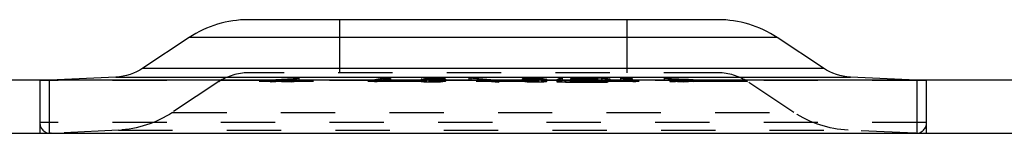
# Model space of a CAD drawing. Header units: inches. Extents: x 3 to 351, y 4 to 271.
# Tile 169 of 256: x 17.982 to 19.796, y 227.118 to 227.327. Entities that reach past the tile are written whole.
import ezdxf

# ---------------------------------------------------------------- set-up
doc = ezdxf.new("R2010")
doc.units = ezdxf.units.IN
doc.header["$LTSCALE"] = 0.5
doc.header["$MEASUREMENT"] = 0
doc.linetypes.add('HIDDEN', pattern=[0.225, 0.15, -0.075])
doc.layers.add('STR_1', color=7, linetype='Continuous')

msp = doc.modelspace()

# ---------------------------------------------------------------- linework, layer by layer
at = {"layer": 'STR_1', "color": 30, "linetype": 'Continuous'}
for p, q in [((19.2682, 227.3274), (18.4029, 227.3274)), ((18.2939, 227.2946), (18.2085, 227.2379)), ((19.4626, 227.2379), (19.3772, 227.2946)), ((37.1106, 227.2158), (7.7356, 227.2158)), ((18.1589, 227.2216), (18.037, 227.2158)), ((18.9772, 227.2194), (18.9711, 227.2167)), ((18.9711, 227.2166), (18.9711, 227.2167)), ((18.987, 227.2159), (18.9711, 227.2166)), ((18.9751, 227.2166), (18.975, 227.2166)), ((18.975, 227.2166), (18.986, 227.2161)), ((18.975, 227.2166), (18.975, 227.2161)), ((18.9812, 227.2193), (18.9751, 227.2166)), ((18.9812, 227.2193), (18.9772, 227.2194)), ((18.9772, 227.2194), (18.9772, 227.2176)), ((19.0533, 227.2161), (18.986, 227.2161)), ((19.0542, 227.2159), (18.987, 227.2159)), ((19.0324, 227.217), (18.9957, 227.217)), ((18.9967, 227.2168), (18.9957, 227.217)), ((18.9977, 227.2191), (18.9967, 227.2186)), ((19.0077, 227.2181), (18.9967, 227.2186)), ((18.9967, 227.2186), (18.9967, 227.2186)), ((19.0334, 227.2168), (18.9967, 227.2168)), ((18.9977, 227.2191), (19.0073, 227.2195)), ((19.0016, 227.219), (19.0006, 227.2186)), ((19.0006, 227.2186), (19.0006, 227.2186)), ((19.0006, 227.2186), (19.0067, 227.2183)), ((19.0006, 227.2186), (19.0006, 227.2182)), ((19.0083, 227.2193), (19.0016, 227.219)), ((19.033, 227.2183), (19.0067, 227.2183)), ((19.0533, 227.2194), (19.0073, 227.2195)), ((19.034, 227.2181), (19.0077, 227.2181)), ((19.0543, 227.2192), (19.0083, 227.2193)), ((19.0324, 227.217), (19.039, 227.2173)), ((19.033, 227.2183), (19.044, 227.2177)), ((19.043, 227.2172), (19.0334, 227.2168)), ((19.0401, 227.2178), (19.034, 227.2181)), ((19.0401, 227.2178), (19.039, 227.2173)), ((19.0401, 227.2178), (19.0401, 227.2178)), ((19.0401, 227.217), (19.0401, 227.2178)), ((19.044, 227.2177), (19.043, 227.2172)), ((19.044, 227.2177), (19.044, 227.2177)), ((19.0533, 227.2194), (19.0692, 227.2186)), ((19.0533, 227.2161), (19.0599, 227.2164)), ((19.0638, 227.2163), (19.0542, 227.2159)), ((19.0653, 227.2187), (19.0543, 227.2192)), ((19.0653, 227.2187), (19.0599, 227.2164)), ((19.0692, 227.2186), (19.0638, 227.2163)), ((19.0653, 227.2187), (19.0653, 227.2187)), ((19.0653, 227.2169), (19.0653, 227.2187)), ((19.0692, 227.2186), (19.0692, 227.2186)), ((19.6342, 227.2158), (19.5122, 227.2216)), ((7.7356, 227.1178), (37.1106, 227.1178)), ((18.0384, 227.1178), (19.6328, 227.1178))]:
    msp.add_line(p, q, dxfattribs=at)
at = {"layer": 'STR_1', "color": 254, "linetype": 'HIDDEN'}
for p, q in [((18.5706, 227.3274), (18.5706, 227.2294)), ((19.1006, 227.2294), (19.1006, 227.3274)), ((18.037, 227.2158), (18.0187, 227.215)), ((18.0187, 227.2158), (18.0187, 227.1178)), ((18.0187, 227.215), (18.0187, 227.1375)), ((19.6524, 227.215), (18.0187, 227.215)), ((18.0366, 227.1178), (18.0366, 227.2158)), ((19.2686, 227.2294), (18.4026, 227.2294)), ((18.4432, 227.2164), (18.4956, 227.2195)), ((18.4432, 227.2164), (18.4458, 227.2164)), ((18.4432, 227.2164), (18.4432, 227.2125)), ((18.4458, 227.2164), (18.461, 227.2173)), ((18.4458, 227.2164), (18.4458, 227.2124)), ((18.4534, 227.2131), (18.4848, 227.215)), ((18.461, 227.2173), (18.4641, 227.2173)), ((18.461, 227.2173), (18.461, 227.2133)), ((18.4854, 227.2133), (18.461, 227.2133)), ((18.4641, 227.2175), (18.4903, 227.219)), ((18.4641, 227.2175), (18.4641, 227.2135)), ((18.4641, 227.2175), (18.4859, 227.2175)), ((18.4641, 227.2173), (18.4854, 227.2173)), ((18.4885, 227.215), (18.4641, 227.2135)), ((18.4641, 227.2135), (18.4859, 227.2135)), ((18.4854, 227.2173), (18.4828, 227.2164)), ((18.4828, 227.2164), (18.4854, 227.2164)), ((18.4828, 227.2164), (18.4828, 227.2124)), ((18.4848, 227.215), (18.4956, 227.2156)), ((18.4854, 227.2173), (18.4854, 227.2133)), ((18.4854, 227.2164), (18.4867, 227.2164)), ((18.4903, 227.219), (18.4859, 227.2175)), ((18.4859, 227.2175), (18.4859, 227.2135)), ((18.4859, 227.2135), (18.4903, 227.2151)), ((18.4903, 227.2177), (18.4867, 227.2164)), ((18.4867, 227.2164), (18.4867, 227.2125)), ((18.4956, 227.2156), (18.4867, 227.2125)), ((18.4903, 227.2151), (18.4885, 227.215)), ((18.4956, 227.2195), (18.4903, 227.2177)), ((18.4903, 227.219), (18.4903, 227.2151)), ((18.4956, 227.2195), (18.4956, 227.2156)), ((18.6518, 227.2195), (18.6361, 227.2164)), ((18.6361, 227.2164), (18.6399, 227.2164)), ((18.6361, 227.2164), (18.6361, 227.2125)), ((18.6361, 227.2125), (18.6518, 227.2155)), ((18.6533, 227.219), (18.6399, 227.2164)), ((18.6399, 227.2164), (18.6399, 227.2125)), ((18.6533, 227.2151), (18.6399, 227.2125)), ((18.6518, 227.2195), (18.6603, 227.2189)), ((18.6518, 227.2195), (18.6518, 227.2155)), ((18.6518, 227.2155), (18.6603, 227.215)), ((18.6533, 227.219), (18.6572, 227.2188)), ((18.6533, 227.219), (18.6533, 227.2151)), ((18.6572, 227.2188), (18.6624, 227.2186)), ((18.6572, 227.2188), (18.6572, 227.2148)), ((18.6624, 227.2147), (18.6572, 227.2148)), ((18.6603, 227.2189), (18.6649, 227.2188)), ((18.6603, 227.2189), (18.6603, 227.215)), ((18.6624, 227.2186), (18.6649, 227.2188)), ((18.6624, 227.2186), (18.6624, 227.2147)), ((18.6649, 227.2149), (18.6624, 227.2147)), ((18.6649, 227.2188), (18.6649, 227.2149)), ((18.7225, 227.218), (18.7214, 227.2176)), ((18.7214, 227.2176), (18.7225, 227.2169)), ((18.7214, 227.2176), (18.7214, 227.2137)), ((18.7214, 227.2137), (18.7225, 227.2141)), ((18.7225, 227.213), (18.7214, 227.2137)), ((18.7225, 227.218), (18.7273, 227.2187)), ((18.7225, 227.218), (18.7225, 227.2141)), ((18.7225, 227.2169), (18.7254, 227.2167)), ((18.7225, 227.2169), (18.7225, 227.213)), ((18.7225, 227.2141), (18.7273, 227.2148)), ((18.7264, 227.218), (18.7254, 227.2176)), ((18.7254, 227.2176), (18.7254, 227.2137)), ((18.7254, 227.2176), (18.7264, 227.217)), ((18.7254, 227.2167), (18.7277, 227.2165)), ((18.7264, 227.2141), (18.7254, 227.2137)), ((18.7254, 227.2137), (18.7264, 227.213)), ((18.7264, 227.218), (18.7308, 227.2187)), ((18.7264, 227.218), (18.7264, 227.2141)), ((18.7264, 227.217), (18.7264, 227.213)), ((18.7264, 227.217), (18.7306, 227.2166)), ((18.7308, 227.2147), (18.7264, 227.2141)), ((18.7273, 227.2187), (18.7347, 227.2192)), ((18.7273, 227.2187), (18.7273, 227.2148)), ((18.7277, 227.2165), (18.7367, 227.2163)), ((18.7277, 227.2165), (18.7277, 227.2125)), ((18.7306, 227.2166), (18.7306, 227.2127)), ((18.7306, 227.2166), (18.7378, 227.2165)), ((18.7308, 227.2187), (18.7368, 227.219)), ((18.7308, 227.2187), (18.7308, 227.2147)), ((18.7347, 227.2192), (18.7445, 227.2193)), ((18.7347, 227.2192), (18.7347, 227.2152)), ((18.7347, 227.2152), (18.7445, 227.2154)), ((18.7367, 227.2163), (18.743, 227.2163)), ((18.7367, 227.2163), (18.7367, 227.2124)), ((18.7368, 227.219), (18.7447, 227.2192)), ((18.7368, 227.219), (18.7368, 227.2151)), ((18.7447, 227.2152), (18.7368, 227.2151)), ((18.7378, 227.2165), (18.7378, 227.2126)), ((18.7378, 227.2165), (18.7428, 227.2165)), ((18.7428, 227.2165), (18.7507, 227.2166)), ((18.7428, 227.2165), (18.7428, 227.2126)), ((18.743, 227.2163), (18.7528, 227.2165)), ((18.743, 227.2163), (18.743, 227.2124)), ((18.7445, 227.2193), (18.7508, 227.2193)), ((18.7445, 227.2193), (18.7445, 227.2154)), ((18.7445, 227.2154), (18.7508, 227.2154)), ((18.7447, 227.2192), (18.7447, 227.2152)), ((18.7447, 227.2192), (18.7497, 227.2192)), ((18.7497, 227.2152), (18.7447, 227.2152)), ((18.7497, 227.2192), (18.7497, 227.2152)), ((18.7497, 227.2192), (18.757, 227.219)), ((18.757, 227.2151), (18.7497, 227.2152)), ((18.7507, 227.2166), (18.7567, 227.217)), ((18.7507, 227.2166), (18.7507, 227.2127)), ((18.7508, 227.2193), (18.7599, 227.2192)), ((18.7508, 227.2193), (18.7508, 227.2154)), ((18.7508, 227.2154), (18.7599, 227.2153)), ((18.7528, 227.2165), (18.7602, 227.2169)), ((18.7528, 227.2165), (18.7528, 227.2125)), ((18.7567, 227.217), (18.7611, 227.2176)), ((18.7567, 227.217), (18.7567, 227.213)), ((18.7567, 227.213), (18.7611, 227.2137)), ((18.757, 227.219), (18.757, 227.2151)), ((18.757, 227.219), (18.7611, 227.2187)), ((18.7599, 227.2192), (18.7649, 227.2187)), ((18.7599, 227.2192), (18.7599, 227.2153)), ((18.7602, 227.2169), (18.765, 227.2176)), ((18.7602, 227.2169), (18.7602, 227.213)), ((18.765, 227.2137), (18.7602, 227.213)), ((18.7611, 227.2187), (18.7611, 227.2147)), ((18.7611, 227.2187), (18.7622, 227.218)), ((18.7611, 227.2176), (18.7622, 227.218)), ((18.7611, 227.2176), (18.7611, 227.2137)), ((18.7622, 227.2141), (18.7611, 227.2147)), ((18.7611, 227.2137), (18.7622, 227.2141)), ((18.7622, 227.218), (18.7622, 227.2141)), ((18.7649, 227.2187), (18.7661, 227.218)), ((18.7649, 227.2187), (18.7649, 227.2148)), ((18.7649, 227.2148), (18.7661, 227.2141)), ((18.765, 227.2176), (18.7661, 227.218)), ((18.765, 227.2176), (18.765, 227.2137)), ((18.7661, 227.2141), (18.765, 227.2137)), ((18.7661, 227.218), (18.7661, 227.2141)), ((18.8093, 227.2201), (18.8127, 227.2202)), ((18.8093, 227.2201), (18.8604, 227.2158)), ((18.8093, 227.2201), (18.8093, 227.2162)), ((18.8093, 227.2162), (18.8127, 227.2163)), ((18.8137, 227.2158), (18.8093, 227.2162)), ((18.8127, 227.2202), (18.8642, 227.2159)), ((18.8127, 227.2202), (18.8127, 227.2163)), ((18.8127, 227.2163), (18.8183, 227.2158)), ((18.8241, 227.215), (18.8137, 227.2158)), ((18.8183, 227.2158), (18.8286, 227.215)), ((18.8462, 227.2131), (18.8241, 227.215)), ((18.8286, 227.215), (18.8506, 227.2131)), ((18.8604, 227.2158), (18.8607, 227.2158)), ((18.8607, 227.2158), (18.8642, 227.2159)), ((18.8607, 227.2158), (18.8607, 227.2119)), ((18.8642, 227.2159), (18.8642, 227.2119)), ((18.9073, 227.218), (18.9084, 227.2187)), ((18.9073, 227.218), (18.9084, 227.2176)), ((18.9073, 227.218), (18.9073, 227.2141)), ((18.9073, 227.2141), (18.9084, 227.2148)), ((18.9084, 227.2137), (18.9073, 227.2141)), ((18.9084, 227.2187), (18.9135, 227.2192)), ((18.9084, 227.2187), (18.9084, 227.2148)), ((18.9084, 227.2176), (18.9132, 227.2169)), ((18.9084, 227.2176), (18.9084, 227.2137)), ((18.9132, 227.213), (18.9084, 227.2137)), ((18.9113, 227.218), (18.9123, 227.2187)), ((18.9113, 227.218), (18.9113, 227.2141)), ((18.9113, 227.218), (18.9123, 227.2176)), ((18.9123, 227.2147), (18.9113, 227.2141)), ((18.9113, 227.2141), (18.9123, 227.2137)), ((18.9123, 227.2187), (18.9164, 227.219)), ((18.9123, 227.2187), (18.9123, 227.2147)), ((18.9123, 227.2176), (18.9123, 227.2137)), ((18.9123, 227.2176), (18.9167, 227.217)), ((18.9123, 227.2137), (18.9167, 227.213)), ((18.9132, 227.2169), (18.9207, 227.2165)), ((18.9132, 227.2169), (18.9132, 227.213)), ((18.9135, 227.2192), (18.9226, 227.2193)), ((18.9135, 227.2192), (18.9135, 227.2152)), ((18.9135, 227.2152), (18.9226, 227.2154)), ((18.9164, 227.219), (18.9237, 227.2192)), ((18.9164, 227.219), (18.9164, 227.2151)), ((18.9237, 227.2152), (18.9164, 227.2151)), ((18.9167, 227.217), (18.9167, 227.213)), ((18.9167, 227.217), (18.9228, 227.2166)), ((18.9207, 227.2165), (18.9304, 227.2163)), ((18.9207, 227.2165), (18.9207, 227.2125)), ((18.9226, 227.2193), (18.9288, 227.2193)), ((18.9226, 227.2193), (18.9226, 227.2154)), ((18.9226, 227.2154), (18.9288, 227.2154)), ((18.9228, 227.2166), (18.9228, 227.2127)), ((18.9228, 227.2166), (18.9306, 227.2165)), ((18.9237, 227.2192), (18.9287, 227.2192)), ((18.9237, 227.2192), (18.9237, 227.2152)), ((18.9287, 227.2152), (18.9237, 227.2152)), ((18.9287, 227.2192), (18.9366, 227.219)), ((18.9287, 227.2192), (18.9287, 227.2152)), ((18.9366, 227.2151), (18.9287, 227.2152)), ((18.9288, 227.2193), (18.9387, 227.2192)), ((18.9288, 227.2193), (18.9288, 227.2154)), ((18.9288, 227.2154), (18.9387, 227.2152)), ((18.9304, 227.2163), (18.9368, 227.2163)), ((18.9304, 227.2163), (18.9304, 227.2124)), ((18.9306, 227.2165), (18.9306, 227.2125)), ((18.9306, 227.2165), (18.9357, 227.2165)), ((18.9357, 227.2165), (18.9429, 227.2166)), ((18.9357, 227.2165), (18.9357, 227.2126)), ((18.9366, 227.219), (18.9366, 227.2151)), ((18.9366, 227.219), (18.9426, 227.2187)), ((18.9368, 227.2163), (18.9458, 227.2165)), ((18.9368, 227.2163), (18.9368, 227.2124)), ((18.9387, 227.2192), (18.9461, 227.2187)), ((18.9387, 227.2192), (18.9387, 227.2152)), ((18.9426, 227.2187), (18.9426, 227.2147)), ((18.9426, 227.2187), (18.947, 227.218)), ((18.947, 227.2141), (18.9426, 227.2147)), ((18.9429, 227.2166), (18.947, 227.217)), ((18.9429, 227.2166), (18.9429, 227.2127)), ((18.9458, 227.2165), (18.9481, 227.2166)), ((18.9458, 227.2165), (18.9458, 227.2125)), ((18.9461, 227.2187), (18.9509, 227.218)), ((18.9461, 227.2187), (18.9461, 227.2148)), ((18.9461, 227.2148), (18.9509, 227.2141)), ((18.947, 227.218), (18.947, 227.2141)), ((18.9481, 227.2176), (18.947, 227.218)), ((18.947, 227.217), (18.9481, 227.2176)), ((18.947, 227.217), (18.947, 227.213)), ((18.9481, 227.2137), (18.947, 227.2141)), ((18.947, 227.213), (18.9481, 227.2137)), ((18.9481, 227.2176), (18.9481, 227.2137)), ((18.9481, 227.2166), (18.9509, 227.2169)), ((18.952, 227.2176), (18.9509, 227.218)), ((18.9509, 227.218), (18.9509, 227.2141)), ((18.9509, 227.2169), (18.952, 227.2176)), ((18.9509, 227.2169), (18.9509, 227.213)), ((18.9509, 227.2141), (18.952, 227.2137)), ((18.952, 227.2137), (18.9509, 227.213)), ((18.952, 227.2176), (18.952, 227.2137)), ((18.9711, 227.2167), (18.9711, 227.2127)), ((18.9711, 227.2166), (18.9711, 227.2127)), ((18.975, 227.2144), (18.9711, 227.2127)), ((18.975, 227.2161), (18.975, 227.2126)), ((18.9772, 227.2154), (18.975, 227.2144)), ((18.9751, 227.2166), (18.9751, 227.2127)), ((18.9751, 227.2127), (18.9812, 227.2154)), ((18.9772, 227.2176), (18.9772, 227.2154)), ((18.9812, 227.2154), (18.9772, 227.2154)), ((18.9812, 227.2193), (18.9812, 227.2154)), ((18.986, 227.2159), (18.986, 227.2121)), ((18.987, 227.2159), (18.987, 227.2119)), ((18.9957, 227.217), (18.9957, 227.2131)), ((18.9967, 227.2186), (18.9967, 227.2146)), ((18.9967, 227.2186), (18.9967, 227.2168)), ((18.9967, 227.2168), (18.9967, 227.2129)), ((18.9977, 227.2151), (18.9967, 227.2147)), ((18.9967, 227.2147), (18.9967, 227.2146)), ((18.9967, 227.2146), (19.0077, 227.2141)), ((18.9973, 227.2188), (18.999, 227.2192)), ((18.9973, 227.2188), (18.9989, 227.2185)), ((18.9973, 227.2188), (18.9973, 227.2149)), ((18.9973, 227.2149), (18.999, 227.2152)), ((18.9989, 227.2146), (18.9973, 227.2149)), ((18.9977, 227.2184), (18.9977, 227.2151)), ((19.0006, 227.2154), (18.9977, 227.2151)), ((18.9989, 227.2185), (19.0038, 227.2182)), ((18.9989, 227.2185), (18.9989, 227.2146)), ((19.0038, 227.2143), (18.9989, 227.2146)), ((18.999, 227.2192), (19.0075, 227.2193)), ((18.999, 227.2192), (18.999, 227.2152)), ((18.999, 227.2152), (19.0075, 227.2154)), ((19.0006, 227.2186), (19.0006, 227.2146)), ((19.0006, 227.2182), (19.0006, 227.2146)), ((19.0073, 227.2155), (19.0006, 227.2154)), ((19.0006, 227.2146), (19.0016, 227.2151)), ((19.0067, 227.2143), (19.0006, 227.2146)), ((19.0006, 227.2146), (19.0006, 227.2146)), ((19.0013, 227.2188), (19.0024, 227.219)), ((19.0013, 227.2188), (19.0013, 227.2149)), ((19.0013, 227.2188), (19.0025, 227.2186)), ((19.0024, 227.2151), (19.0013, 227.2149)), ((19.0013, 227.2149), (19.0025, 227.2146)), ((19.0016, 227.219), (19.0016, 227.2151)), ((19.0016, 227.2151), (19.0083, 227.2154)), ((19.0022, 227.2174), (19.0038, 227.2177)), ((19.0022, 227.2174), (19.004, 227.217)), ((19.0022, 227.2174), (19.0022, 227.2134)), ((19.0022, 227.2134), (19.0038, 227.2137)), ((19.004, 227.2131), (19.0022, 227.2134)), ((19.0024, 227.219), (19.0091, 227.2192)), ((19.0024, 227.219), (19.0024, 227.2151)), ((19.0091, 227.2152), (19.0024, 227.2151)), ((19.0025, 227.2186), (19.0025, 227.2146)), ((19.0025, 227.2186), (19.0059, 227.2184)), ((19.0025, 227.2146), (19.0059, 227.2144)), ((19.0038, 227.2182), (19.0106, 227.2181)), ((19.0038, 227.2182), (19.0038, 227.2143)), ((19.0038, 227.2177), (19.0083, 227.218)), ((19.0038, 227.2177), (19.0038, 227.2137)), ((19.0107, 227.2141), (19.0038, 227.2143)), ((19.0038, 227.2137), (19.0083, 227.214)), ((19.004, 227.217), (19.0046, 227.2169)), ((19.0046, 227.2169), (19.0057, 227.2168)), ((19.0046, 227.2169), (19.0046, 227.213)), ((19.0057, 227.2168), (19.0063, 227.2168)), ((19.0059, 227.2184), (19.0059, 227.2144)), ((19.0059, 227.2184), (19.0106, 227.2183)), ((19.0059, 227.2144), (19.0106, 227.2143)), ((19.0063, 227.2173), (19.0075, 227.2176)), ((19.0063, 227.2173), (19.0063, 227.2134)), ((19.0063, 227.2173), (19.0081, 227.217)), ((19.0063, 227.2168), (19.0092, 227.2166)), ((19.0075, 227.2136), (19.0063, 227.2134)), ((19.0063, 227.2134), (19.0081, 227.213)), ((19.0067, 227.2181), (19.0067, 227.2143)), ((19.033, 227.2143), (19.0067, 227.2143)), ((19.0073, 227.2193), (19.0073, 227.2155)), ((19.0401, 227.2155), (19.0073, 227.2155)), ((19.0075, 227.2193), (19.0192, 227.2193)), ((19.0075, 227.2193), (19.0075, 227.2154)), ((19.0075, 227.2176), (19.0112, 227.2178)), ((19.0075, 227.2176), (19.0075, 227.2136)), ((19.0075, 227.2154), (19.0192, 227.2154)), ((19.0112, 227.2139), (19.0075, 227.2136)), ((19.0077, 227.2181), (19.0077, 227.2141)), ((19.0077, 227.2141), (19.034, 227.2141)), ((19.0081, 227.217), (19.0081, 227.213)), ((19.0081, 227.217), (19.0099, 227.2168)), ((19.0083, 227.2193), (19.0083, 227.2154)), ((19.0083, 227.218), (19.0128, 227.2181)), ((19.0083, 227.218), (19.0083, 227.214)), ((19.0083, 227.2154), (19.0543, 227.2153)), ((19.0083, 227.214), (19.0128, 227.2141)), ((19.0091, 227.2192), (19.0091, 227.2152)), ((19.0091, 227.2192), (19.0196, 227.2192)), ((19.0196, 227.2152), (19.0091, 227.2152)), ((19.0092, 227.2166), (19.0133, 227.2164)), ((19.0092, 227.2166), (19.0092, 227.2127)), ((19.0099, 227.2168), (19.0118, 227.2167)), ((19.0106, 227.2183), (19.0113, 227.2182)), ((19.0106, 227.2181), (19.0109, 227.2181)), ((19.0106, 227.2143), (19.0113, 227.2143)), ((19.0109, 227.2141), (19.0107, 227.2141)), ((19.0109, 227.2181), (19.0128, 227.2181)), ((19.0109, 227.2181), (19.0109, 227.2141)), ((19.0128, 227.2141), (19.0109, 227.2141)), ((19.0112, 227.2178), (19.0112, 227.2139)), ((19.0112, 227.2178), (19.0128, 227.2178)), ((19.0183, 227.214), (19.0112, 227.2139)), ((19.0113, 227.2182), (19.0113, 227.2143)), ((19.0113, 227.2182), (19.0195, 227.2182)), ((19.0113, 227.2143), (19.0195, 227.2142)), ((19.0118, 227.2167), (19.0118, 227.2128)), ((19.0118, 227.2167), (19.0146, 227.2166)), ((19.0128, 227.2181), (19.0128, 227.2141)), ((19.0128, 227.2178), (19.0183, 227.2179)), ((19.0133, 227.2164), (19.0231, 227.2163)), ((19.0133, 227.2164), (19.0133, 227.2125)), ((19.0146, 227.2166), (19.0146, 227.2127)), ((19.0146, 227.2166), (19.0228, 227.2165)), ((19.0183, 227.2179), (19.0205, 227.218)), ((19.0183, 227.2179), (19.0183, 227.214)), ((19.0205, 227.214), (19.0183, 227.214)), ((19.0192, 227.2193), (19.0192, 227.2154)), ((19.0195, 227.2182), (19.0266, 227.2182)), ((19.0195, 227.2182), (19.0195, 227.2142)), ((19.0195, 227.2142), (19.0266, 227.2143)), ((19.0196, 227.2192), (19.0274, 227.219)), ((19.0196, 227.2192), (19.0196, 227.2152)), ((19.0274, 227.2151), (19.0196, 227.2152)), ((19.0205, 227.218), (19.0205, 227.214)), ((19.0205, 227.218), (19.0228, 227.2179)), ((19.0228, 227.214), (19.0205, 227.214)), ((19.0228, 227.2179), (19.0228, 227.214)), ((19.0228, 227.2179), (19.0273, 227.2179)), ((19.0228, 227.2165), (19.0332, 227.2165)), ((19.0228, 227.2165), (19.0228, 227.2125)), ((19.0313, 227.2139), (19.0228, 227.214)), ((19.0231, 227.2163), (19.0273, 227.2163)), ((19.0231, 227.2163), (19.0231, 227.2124)), ((19.0266, 227.2182), (19.0272, 227.2183)), ((19.0266, 227.2182), (19.0266, 227.2143)), ((19.0266, 227.2143), (19.0272, 227.2143)), ((19.0272, 227.2183), (19.0308, 227.2184)), ((19.0272, 227.2143), (19.0308, 227.2144)), ((19.0273, 227.218), (19.0289, 227.2181)), ((19.0273, 227.218), (19.0325, 227.218)), ((19.0273, 227.218), (19.0273, 227.2141)), ((19.0273, 227.2179), (19.0313, 227.2178)), ((19.0273, 227.2163), (19.0319, 227.2163)), ((19.0289, 227.2141), (19.0273, 227.2141)), ((19.0273, 227.2141), (19.0325, 227.214)), ((19.0274, 227.219), (19.0274, 227.2151)), ((19.0274, 227.219), (19.0308, 227.2188)), ((19.0308, 227.2149), (19.0274, 227.2151)), ((19.0289, 227.2181), (19.0291, 227.2181)), ((19.0289, 227.2181), (19.0289, 227.2141)), ((19.0292, 227.2141), (19.0289, 227.2141)), ((19.0291, 227.2181), (19.0319, 227.2182)), ((19.0343, 227.2143), (19.0292, 227.2141)), ((19.0294, 227.2192), (19.0344, 227.2189)), ((19.0294, 227.2192), (19.0294, 227.2152)), ((19.0294, 227.2152), (19.0344, 227.2149)), ((19.0308, 227.2188), (19.0308, 227.2149)), ((19.0319, 227.2186), (19.0308, 227.2188)), ((19.0308, 227.2184), (19.0319, 227.2186)), ((19.0308, 227.2184), (19.0308, 227.2144)), ((19.0319, 227.2146), (19.0308, 227.2149)), ((19.0308, 227.2144), (19.0319, 227.2146)), ((19.0313, 227.2178), (19.0313, 227.2139)), ((19.0313, 227.2178), (19.0319, 227.2178)), ((19.0375, 227.2136), (19.0313, 227.2139)), ((19.0319, 227.2186), (19.0319, 227.2146)), ((19.0319, 227.2182), (19.0343, 227.2182)), ((19.0319, 227.2178), (19.0375, 227.2176)), ((19.0319, 227.2163), (19.0348, 227.2163)), ((19.0324, 227.2168), (19.0324, 227.2131)), ((19.039, 227.2134), (19.0324, 227.2131)), ((19.0325, 227.218), (19.0401, 227.2177)), ((19.0325, 227.218), (19.0325, 227.214)), ((19.0325, 227.214), (19.0401, 227.2137)), ((19.033, 227.2181), (19.033, 227.2159)), ((19.033, 227.2159), (19.033, 227.2158)), ((19.033, 227.2158), (19.033, 227.2143)), ((19.0401, 227.2142), (19.033, 227.2143)), ((19.0332, 227.2165), (19.0402, 227.2166)), ((19.0332, 227.2165), (19.0332, 227.2125)), ((19.0334, 227.2168), (19.0334, 227.2129)), ((19.0334, 227.2129), (19.043, 227.2133)), ((19.034, 227.2181), (19.034, 227.2141)), ((19.034, 227.2141), (19.0401, 227.2138)), ((19.0343, 227.2182), (19.036, 227.2185)), ((19.0343, 227.2182), (19.0343, 227.2143)), ((19.036, 227.2146), (19.0343, 227.2143)), ((19.036, 227.2185), (19.0344, 227.2189)), ((19.0344, 227.2189), (19.0344, 227.2149)), ((19.0344, 227.2149), (19.036, 227.2146)), ((19.0348, 227.2163), (19.0401, 227.2164)), ((19.0348, 227.2163), (19.0348, 227.2124)), ((19.036, 227.2185), (19.036, 227.2146)), ((19.0375, 227.2176), (19.0375, 227.2136)), ((19.0375, 227.2176), (19.0412, 227.2173)), ((19.0412, 227.2134), (19.0375, 227.2136)), ((19.039, 227.2169), (19.039, 227.2134)), ((19.0401, 227.2138), (19.039, 227.2134)), ((19.0401, 227.2177), (19.0448, 227.2174)), ((19.0401, 227.2177), (19.0401, 227.2137)), ((19.0401, 227.217), (19.0401, 227.2159)), ((19.0401, 227.2138), (19.0401, 227.217)), ((19.0401, 227.2164), (19.0431, 227.2164)), ((19.0401, 227.2159), (19.0401, 227.2158)), ((19.0401, 227.2158), (19.0401, 227.2138)), ((19.0533, 227.2155), (19.0401, 227.2155)), ((19.044, 227.2138), (19.0401, 227.2142)), ((19.0401, 227.2138), (19.0401, 227.2138)), ((19.0401, 227.2137), (19.0448, 227.2134)), ((19.0402, 227.2166), (19.0419, 227.2167)), ((19.0402, 227.2166), (19.0402, 227.2127)), ((19.0412, 227.2173), (19.0412, 227.2134)), ((19.0423, 227.2171), (19.0412, 227.2173)), ((19.0431, 227.213), (19.0412, 227.2134)), ((19.0419, 227.2167), (19.0431, 227.217)), ((19.0419, 227.2167), (19.0419, 227.2128)), ((19.0431, 227.217), (19.0423, 227.2171)), ((19.043, 227.2172), (19.043, 227.2133)), ((19.043, 227.2133), (19.044, 227.2137)), ((19.0431, 227.217), (19.0431, 227.213)), ((19.0431, 227.2164), (19.0456, 227.2166)), ((19.0431, 227.2164), (19.0431, 227.2125)), ((19.044, 227.2138), (19.044, 227.2177)), ((19.044, 227.2177), (19.044, 227.2137)), ((19.044, 227.2137), (19.044, 227.2138)), ((19.0471, 227.2169), (19.0448, 227.2174)), ((19.0448, 227.2174), (19.0448, 227.2134)), ((19.0448, 227.2134), (19.0471, 227.213)), ((19.0456, 227.2166), (19.0471, 227.2169)), ((19.0456, 227.2166), (19.0456, 227.2127)), ((19.0471, 227.2169), (19.0471, 227.213)), ((19.0533, 227.2192), (19.0533, 227.2155)), ((19.0533, 227.2158), (19.0533, 227.2122)), ((19.0542, 227.2159), (19.0542, 227.2158)), ((19.0542, 227.2158), (19.0542, 227.212)), ((19.0543, 227.2192), (19.0543, 227.2153)), ((19.0599, 227.216), (19.0599, 227.2124)), ((19.0653, 227.2147), (19.0599, 227.2124)), ((19.0638, 227.2163), (19.0638, 227.2124)), ((19.0638, 227.2124), (19.0692, 227.2146)), ((19.0653, 227.2169), (19.0653, 227.2147)), ((19.0653, 227.2148), (19.0653, 227.2169)), ((19.0653, 227.2148), (19.0653, 227.2147)), ((19.0692, 227.2147), (19.0692, 227.2186)), ((19.0692, 227.2186), (19.0692, 227.2146)), ((19.0692, 227.2146), (19.0692, 227.2147)), ((19.0888, 227.2195), (19.1123, 227.2164)), ((19.0888, 227.2195), (19.104, 227.2189)), ((19.0888, 227.2195), (19.0888, 227.2155)), ((19.0888, 227.2155), (19.104, 227.215)), ((19.1123, 227.2125), (19.0888, 227.2155)), ((19.096, 227.219), (19.103, 227.2188)), ((19.096, 227.219), (19.1159, 227.2164)), ((19.096, 227.219), (19.096, 227.2151)), ((19.096, 227.2151), (19.1159, 227.2125)), ((19.103, 227.2188), (19.1096, 227.2186)), ((19.103, 227.2188), (19.103, 227.2148)), ((19.1096, 227.2147), (19.103, 227.2148)), ((19.104, 227.2189), (19.11, 227.2188)), ((19.104, 227.2189), (19.104, 227.215)), ((19.1096, 227.2186), (19.11, 227.2188)), ((19.1096, 227.2186), (19.1096, 227.2147)), ((19.11, 227.2148), (19.1096, 227.2147)), ((19.11, 227.2188), (19.11, 227.2148)), ((19.1123, 227.2164), (19.1159, 227.2164)), ((19.1123, 227.2164), (19.1123, 227.2125)), ((19.1159, 227.2164), (19.1159, 227.2125)), ((19.1693, 227.2195), (19.1902, 227.2174)), ((19.1693, 227.2195), (19.2223, 227.2172)), ((19.1693, 227.2195), (19.1693, 227.2156)), ((19.1902, 227.2135), (19.1693, 227.2156)), ((19.1693, 227.2156), (19.1842, 227.215)), ((19.1786, 227.219), (19.1786, 227.215)), ((19.1786, 227.219), (19.2137, 227.2174)), ((19.1786, 227.219), (19.1937, 227.2174)), ((19.18, 227.215), (19.1786, 227.215)), ((19.1786, 227.215), (19.1937, 227.2135)), ((19.1794, 227.2174), (19.1902, 227.2174)), ((19.1794, 227.2174), (19.1813, 227.2172)), ((19.1794, 227.2174), (19.1794, 227.2135)), ((19.1794, 227.2135), (19.1902, 227.2135)), ((19.1813, 227.2133), (19.1794, 227.2135)), ((19.2137, 227.2135), (19.18, 227.215)), ((19.1813, 227.2172), (19.1902, 227.2172)), ((19.1813, 227.2172), (19.1813, 227.2133)), ((19.1921, 227.2133), (19.1813, 227.2133)), ((19.1842, 227.215), (19.2223, 227.2133)), ((19.1902, 227.2174), (19.1902, 227.2135)), ((19.1902, 227.2172), (19.1921, 227.2173)), ((19.1921, 227.2173), (19.2007, 227.2164)), ((19.1921, 227.2173), (19.1921, 227.2133)), ((19.2007, 227.2125), (19.1921, 227.2133)), ((19.1937, 227.2174), (19.1937, 227.2135)), ((19.1937, 227.2174), (19.2137, 227.2174)), ((19.1937, 227.2135), (19.2137, 227.2135)), ((19.1956, 227.2173), (19.2137, 227.2172)), ((19.1956, 227.2173), (19.2041, 227.2164)), ((19.1956, 227.2173), (19.1956, 227.2133)), ((19.2223, 227.2133), (19.1956, 227.2133)), ((19.1956, 227.2133), (19.2041, 227.2125)), ((19.2007, 227.2164), (19.2041, 227.2164)), ((19.2007, 227.2164), (19.2007, 227.2125)), ((19.2041, 227.2164), (19.2041, 227.2125)), ((19.2137, 227.2174), (19.2137, 227.2135)), ((19.2137, 227.2172), (19.2223, 227.2172)), ((19.2223, 227.2172), (19.2223, 227.2133)), ((19.6524, 227.215), (19.6342, 227.2158)), ((19.6346, 227.2158), (19.6346, 227.1178)), ((19.6524, 227.1178), (19.6524, 227.2158)), ((19.6524, 227.1375), (19.6524, 227.215)), ((18.3484, 227.2131), (18.2629, 227.1564)), ((19.3228, 227.2131), (18.3484, 227.2131)), ((18.4432, 227.2125), (18.4534, 227.2131)), ((18.4458, 227.2124), (18.4432, 227.2125)), ((18.4867, 227.2125), (18.4828, 227.2124)), ((18.6399, 227.2125), (18.6361, 227.2125)), ((18.7277, 227.2125), (18.7225, 227.213)), ((18.7264, 227.213), (18.7306, 227.2127)), ((18.7367, 227.2124), (18.7277, 227.2125)), ((18.7306, 227.2127), (18.7378, 227.2126)), ((18.743, 227.2124), (18.7367, 227.2124)), ((18.7378, 227.2126), (18.7428, 227.2126)), ((18.7428, 227.2126), (18.7507, 227.2127)), ((18.7528, 227.2125), (18.743, 227.2124)), ((18.7507, 227.2127), (18.7567, 227.213)), ((18.7602, 227.213), (18.7528, 227.2125)), ((18.8607, 227.2119), (18.8462, 227.2131)), ((18.8506, 227.2131), (18.8642, 227.2119)), ((18.8642, 227.2119), (18.8607, 227.2119)), ((18.9207, 227.2125), (18.9132, 227.213)), ((18.9167, 227.213), (18.9228, 227.2127)), ((18.9304, 227.2124), (18.9207, 227.2125)), ((18.9228, 227.2127), (18.9306, 227.2125)), ((18.9368, 227.2124), (18.9304, 227.2124)), ((18.9306, 227.2125), (18.9357, 227.2126)), ((18.9357, 227.2126), (18.9429, 227.2127)), ((18.9458, 227.2125), (18.9368, 227.2124)), ((18.9429, 227.2127), (18.947, 227.213)), ((18.9509, 227.213), (18.9458, 227.2125)), ((18.9711, 227.2127), (18.987, 227.2119)), ((18.9711, 227.2127), (18.9711, 227.2127)), ((18.975, 227.2126), (18.9751, 227.2127)), ((18.986, 227.2121), (18.975, 227.2126)), ((19.0533, 227.2122), (18.986, 227.2121)), ((18.987, 227.2119), (19.0542, 227.212)), ((18.9957, 227.2131), (18.9967, 227.2129)), ((19.0324, 227.2131), (18.9957, 227.2131)), ((18.9967, 227.2129), (19.0334, 227.2129)), ((19.0046, 227.213), (19.004, 227.2131)), ((19.0057, 227.2129), (19.0046, 227.213)), ((19.0092, 227.2127), (19.0057, 227.2129)), ((19.0081, 227.213), (19.01, 227.2129)), ((19.0133, 227.2125), (19.0092, 227.2127)), ((19.01, 227.2129), (19.0118, 227.2128)), ((19.0118, 227.2128), (19.0146, 227.2127)), ((19.0231, 227.2124), (19.0133, 227.2125)), ((19.0146, 227.2127), (19.0228, 227.2125)), ((19.0228, 227.2125), (19.0332, 227.2125)), ((19.0348, 227.2124), (19.0231, 227.2124)), ((19.0332, 227.2125), (19.0402, 227.2127)), ((19.0431, 227.2125), (19.0348, 227.2124)), ((19.0402, 227.2127), (19.0419, 227.2128)), ((19.0419, 227.2128), (19.0431, 227.213)), ((19.0456, 227.2127), (19.0431, 227.2125)), ((19.0471, 227.213), (19.0456, 227.2127)), ((19.0599, 227.2124), (19.0533, 227.2122)), ((19.0542, 227.212), (19.0638, 227.2124)), ((19.1159, 227.2125), (19.1123, 227.2125)), ((19.2041, 227.2125), (19.2007, 227.2125)), ((19.4082, 227.1564), (19.3228, 227.2131)), ((18.2629, 227.1564), (19.4082, 227.1564)), ((19.6524, 227.1375), (18.0187, 227.1375)), ((18.1633, 227.1237), (18.0393, 227.1178)), ((18.1633, 227.1237), (19.5078, 227.1237)), ((19.6318, 227.1178), (19.5078, 227.1237))]:
    msp.add_line(p, q, dxfattribs=at)
at = {"layer": 'STR_1', "color": 96, "linetype": 'Continuous'}
for p, q in [((19.3772, 227.2946), (18.2939, 227.2946)), ((18.2085, 227.2379), (19.4626, 227.2379)), ((18.1589, 227.2216), (19.5122, 227.2216)), ((18.986, 227.2161), (18.986, 227.2159)), ((18.9977, 227.2191), (18.9977, 227.2184)), ((19.0067, 227.2183), (19.0067, 227.2181)), ((19.0073, 227.2195), (19.0073, 227.2193)), ((19.0324, 227.217), (19.0324, 227.2168)), ((19.033, 227.2183), (19.033, 227.2181)), ((19.039, 227.2173), (19.039, 227.2169)), ((19.0401, 227.2178), (19.0401, 227.217)), ((19.0533, 227.2194), (19.0533, 227.2192)), ((19.0533, 227.2161), (19.0533, 227.2158)), ((19.0599, 227.2164), (19.0599, 227.216)), ((19.0653, 227.2187), (19.0653, 227.2169))]:
    msp.add_line(p, q, dxfattribs=at)
at = {"layer": 'STR_1', "color": 30, "linetype": 'Continuous'}
for centre, radius, start, end in [((18.4029, 227.1304), 0.197, 90, 123.5787), ((19.2682, 227.1304), 0.197, 56.4213, 90), ((18.0384, 227.1375), 0.0197, 267.2789, 270), ((19.6328, 227.1375), 0.0197, 270, 272.7211)]:
    msp.add_arc(centre, radius, start, end, dxfattribs=at)
at = {"layer": 'STR_1', "color": 30, "linetype": 'Continuous', "extrusion": (0, 0, -1)}
for centre, start, end in [((-18.1543, 227.3195), 236.4213, 267.2789), ((-19.5168, 227.3195), 272.7211, 303.5787)]:
    msp.add_arc(centre, 0.098, start, end, dxfattribs=at)
at = {"layer": 'STR_1', "color": 254, "linetype": 'HIDDEN'}
for centre, radius, start, end in [((18.4026, 227.1314), 0.098, 90, 123.5787), ((19.2686, 227.1314), 0.098, 56.4213, 90), ((18.0384, 227.1375), 0.0197, 180, 267.2789), ((19.6328, 227.1375), 0.0197, 272.7211, 0)]:
    msp.add_arc(centre, radius, start, end, dxfattribs=at)
at = {"layer": 'STR_1', "color": 254, "linetype": 'HIDDEN', "extrusion": (0, 0, -1)}
for centre, radius, start, end in [((-18.154, 227.3205), 0.197, 236.4213, 267.2789), ((-19.5172, 227.3205), 0.197, 272.7211, 303.5787), ((-18.0384, 227.1375), 0.0197, 267.2789, 270), ((-19.6328, 227.1375), 0.0197, 270, 272.7211)]:
    msp.add_arc(centre, radius, start, end, dxfattribs=at)

doc.saveas('drawing.dxf')
